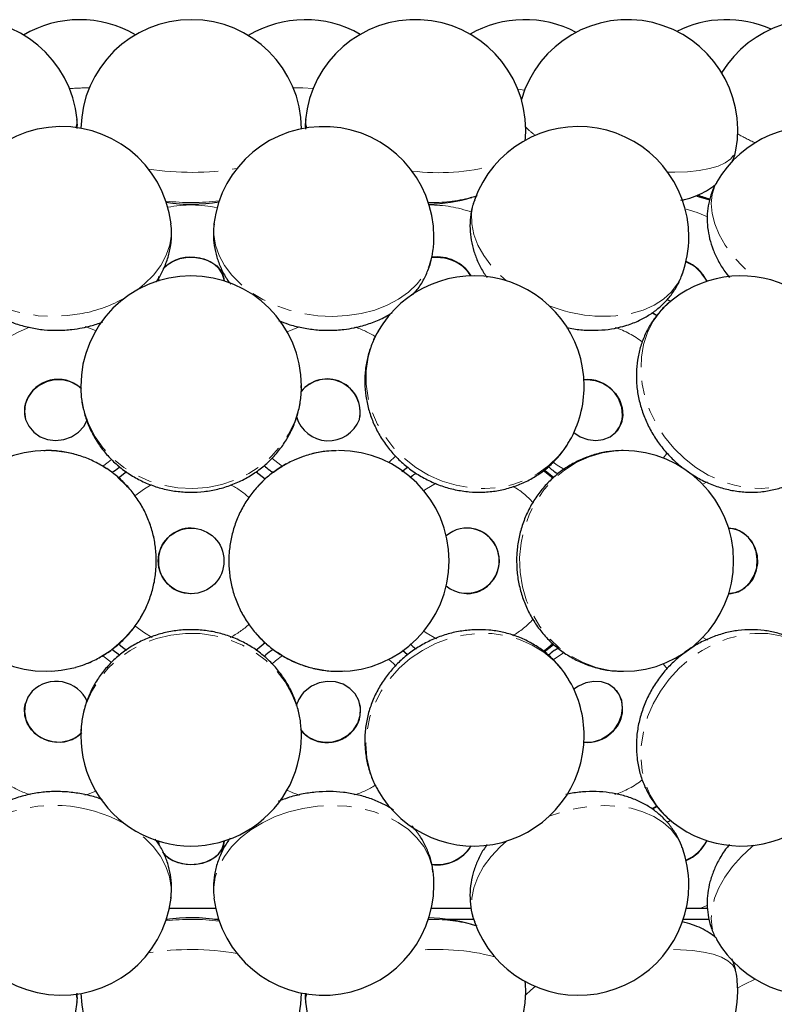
# Model space of a CAD drawing. Header units: millimetres. Extents: x 0 to 841, y 0 to 1189.
# Tile 10 of 19: x 211 to 279, y 1036 to 1125. Entities that reach past the tile are written whole.
import ezdxf

# ---------------------------------------------------------------- set-up
doc = ezdxf.new("R2010")
doc.units = ezdxf.units.MM
doc.linetypes.add('SLD-Combinazione-di-due-tratteggi', pattern=[12.7, 6.35, -1.27, 1.27, -1.27, 1.27, -1.27])
doc.linetypes.add('SLD-Solido', pattern=[0])

msp = doc.modelspace()

# ---------------------------------------------------------------- linework, layer by layer
at = {"color": 8, "linetype": 'SLD-Combinazione-di-due-tratteggi', "lineweight": 18}
for p, q in [((255.753, 1119.177), (256.356, 1119.11)), ((258.049, 1084.635), (258.903, 1083.943)), ((268.93, 1067.129), (269.275, 1066.684))]:
    msp.add_line(p, q, dxfattribs=at)
at = {"color": 7, "linetype": 'SLD-Solido', "lineweight": 25}
for p, q in [((271.958, 1109.491), (273.14, 1109.168)), ((223.174, 1101.832), (223.225, 1102.228)), ((223.174, 1101.832), (223.174, 1101.825)), ((229.124, 1101.82), (229.124, 1101.836)), ((246.427, 1100.821), (246.476, 1100.769)), ((267.898, 1098.912), (268.343, 1098.677)), ((211.129, 1089.32), (211.134, 1089.303)), ((241.399, 1089.296), (241.404, 1089.312)), ((264.691, 1088.197), (264.705, 1088.214)), ((265.302, 1086.448), (265.163, 1086.447)), ((245.247, 1084.545), (245.759, 1084.95)), ((258.993, 1084.019), (258.115, 1084.696)), ((219.562, 1083.979), (220.273, 1084.546)), ((232.024, 1084.534), (232.838, 1083.874)), ((226.143, 1079.423), (226.143, 1079.423)), ((251.148, 1079.423), (251.138, 1079.423)), ((275.497, 1079.315), (274.849, 1079.422)), ((226.143, 1073.473), (226.143, 1073.473)), ((251.138, 1073.473), (251.148, 1073.473)), ((258.125, 1068.207), (258.989, 1068.873)), ((219.654, 1067.921), (218.962, 1068.436)), ((245.762, 1067.943), (245.285, 1068.324)), ((264.705, 1064.682), (264.691, 1064.699)), ((211.134, 1063.593), (211.129, 1063.576)), ((241.404, 1063.583), (241.399, 1063.6)), ((268.341, 1054.226), (267.894, 1053.98)), ((246.476, 1052.127), (246.432, 1052.08)), ((223.174, 1051.071), (223.174, 1051.064)), ((223.199, 1050.786), (223.174, 1051.064)), ((229.124, 1051.06), (229.124, 1051.076)), ((226.207, 1044.973), (224.165, 1044.973)), ((228.367, 1044.973), (226.207, 1044.973)), ((251.539, 1044.973), (247.91, 1044.973)), ((272.948, 1044.973), (271.011, 1044.973)), ((224.013, 1043.973), (223.892, 1043.973)), ((228.639, 1043.973), (228.294, 1043.973)), ((251.775, 1043.973), (249.425, 1043.973)), ((273.092, 1043.973), (270.739, 1043.973)), ((252.051, 1043.353), (251.548, 1043.506))]:
    msp.add_line(p, q, dxfattribs=at)
at = {"color": 8, "linetype": 'SLD-Combinazione-di-due-tratteggi', "lineweight": 18, "flags": 128}
for points in [[(235.394, 1119.309), (236.255, 1119.295), (237.197, 1119.247)], [(215.693, 1115.712), (215.809, 1116.19), (215.807, 1116.435)], [(236.506, 1116.43), (236.522, 1116.047), (236.631, 1115.683)], [(269.341, 1111.66), (269.984, 1111.656), (271.127, 1111.699), (272.172, 1111.811), (273.101, 1111.987), (273.897, 1112.227), (274.547, 1112.524), (275.039, 1112.874), (275.363, 1113.27), (275.507, 1113.656)], [(273.763, 1110.746), (273.605, 1110.433), (273.356, 1109.658), (273.269, 1108.815), (273.346, 1107.918), (273.586, 1106.982), (273.984, 1106.026), (274.533, 1105.066), (275.223, 1104.119), (276.043, 1103.201), (276.977, 1102.33), (277.118, 1102.211)], [(251.815, 1109.14), (251.713, 1108.815), (251.561, 1107.918), (251.581, 1106.982), (251.774, 1106.026), (252.136, 1105.066), (252.66, 1104.119), (253.337, 1103.201), (254.155, 1102.33), (254.722, 1101.824)], [(270.906, 1108.36), (271.999, 1108.017), (272.926, 1107.63)], [(221.272, 1101.009), (221.924, 1101.539), (222.727, 1102.35), (223.381, 1103.222), (223.874, 1104.141), (224.199, 1105.089), (224.348, 1106.049), (224.322, 1106.985)], [(228.21, 1106.997), (228.209, 1106.982), (228.186, 1106.026), (228.34, 1105.066), (228.67, 1104.119), (229.168, 1103.201), (229.827, 1102.33), (230.634, 1101.521), (231.574, 1100.788), (232.632, 1100.145), (233.788, 1099.602), (235.022, 1099.17), (236.311, 1098.856), (237.633, 1098.666), (238.964, 1098.604), (240.281, 1098.67), (241.559, 1098.862)], [(204.464, 1104.609), (204.547, 1104.119), (204.84, 1103.201), (205.303, 1102.33), (205.929, 1101.521), (206.705, 1100.788), (207.619, 1100.145), (208.654, 1099.602), (209.791, 1099.17), (211.01, 1098.856), (212.289, 1098.666), (213.606, 1098.604), (214.938, 1098.67), (216.259, 1098.862)], [(241.559, 1098.862), (242.775, 1099.179), (243.91, 1099.614), (244.941, 1100.159), (245.851, 1100.805), (246.623, 1101.539), (247.244, 1102.35), (247.702, 1103.222), (247.99, 1104.141), (248.066, 1104.598)], [(266.03, 1098.862), (267.111, 1099.179), (268.086, 1099.614), (268.939, 1100.159), (269.655, 1100.805), (270.221, 1101.539), (270.626, 1102.35), (270.664, 1102.454)], [(269.292, 1099.703), (268.667, 1099.061), (268.013, 1098.159), (267.501, 1097.151), (267.141, 1096.056), (266.938, 1094.894), (266.897, 1093.685), (267.018, 1092.451), (267.299, 1091.214), (267.735, 1089.996), (268.319, 1088.818), (269.039, 1087.702), (269.883, 1086.668), (270.837, 1085.734), (271.882, 1084.916), (273, 1084.23), (274.172, 1083.688), (275.376, 1083.298), (276.591, 1083.069), (277.795, 1083.004), (278.967, 1083.105), (280.086, 1083.369), (281.132, 1083.792), (282.085, 1084.366), (282.682, 1084.847)], [(268.376, 1098.718), (267.976, 1098.927), (267.961, 1098.935)], [(209.507, 1096.646), (210.459, 1097.188), (211.503, 1097.612)], [(216.531, 1097.673), (217.323, 1097.378), (217.496, 1097.3)], [(234.843, 1097.204), (235.874, 1097.631), (235.969, 1097.662)], [(243.063, 1097.223), (243.023, 1097.151), (242.516, 1096.056), (242.174, 1094.894), (242.004, 1093.685), (242.007, 1092.451), (242.184, 1091.214), (242.532, 1089.996), (243.044, 1088.818), (243.712, 1087.702), (244.524, 1086.668), (245.464, 1085.734), (246.517, 1084.916), (247.663, 1084.23), (248.882, 1083.688), (250.152, 1083.298), (251.451, 1083.069), (252.755, 1083.004), (254.042, 1083.105), (255.287, 1083.369), (256.47, 1083.792), (257.568, 1084.366), (258.563, 1085.082), (259.436, 1085.926), (260.172, 1086.883), (260.443, 1087.327)], [(216.142, 1092.261), (216.207, 1091.214), (216.448, 1089.996), (216.862, 1088.818), (217.442, 1087.702), (218.176, 1086.668), (219.053, 1085.734), (220.056, 1084.916), (221.168, 1084.23), (222.369, 1083.688), (223.637, 1083.298), (224.95, 1083.069), (226.284, 1083.004), (227.615, 1083.105), (228.921, 1083.369), (230.176, 1083.792), (231.36, 1084.366), (232.45, 1085.082), (233.428, 1085.926), (234.276, 1086.883), (234.979, 1087.937), (235.524, 1089.068), (235.901, 1090.256), (236.105, 1091.48), (236.142, 1092.289)], [(218.932, 1085.643), (218.632, 1085.395), (218.099, 1085.009)], [(234.45, 1085.004), (234.274, 1085.123), (233.464, 1085.771)], [(244.663, 1085.941), (244.089, 1085.395), (244.051, 1085.363)], [(265.163, 1086.447), (264.654, 1086.424), (263.411, 1086.243), (262.201, 1085.887), (261.046, 1085.363), (259.968, 1084.68), (258.985, 1083.85), (258.114, 1082.887), (257.372, 1081.81), (256.771, 1080.637), (256.323, 1079.39), (256.035, 1078.09), (255.912, 1076.76), (255.956, 1075.425), (256.168, 1074.108), (256.542, 1072.833), (257.073, 1071.623), (257.751, 1070.499), (258.563, 1069.48), (259.496, 1068.586), (260.532, 1067.833), (261.653, 1067.233), (262.84, 1066.797), (264.07, 1066.534), (265.302, 1066.448)], [(269.288, 1086.23), (269.256, 1086.184), (268.93, 1085.767)], [(259.964, 1084.719), (259.323, 1085.123), (258.947, 1085.399)], [(221.054, 1082.333), (221.922, 1082.984), (222.533, 1083.34)], [(247.227, 1082.822), (247.462, 1082.984), (248.337, 1083.483)], [(272.496, 1083.394), (272.791, 1083.551), (272.895, 1083.602)], [(222.599, 1069.522), (221.905, 1069.924), (221.05, 1070.566)], [(236.142, 1060.606), (236.14, 1060.78), (236.028, 1062.014), (235.739, 1063.224), (235.279, 1064.387), (234.656, 1065.482), (233.881, 1066.491), (232.968, 1067.395), (231.933, 1068.179), (230.794, 1068.827), (229.573, 1069.329), (228.29, 1069.676), (226.969, 1069.861), (225.634, 1069.881), (224.307, 1069.736), (223.013, 1069.428), (221.775, 1068.963), (220.615, 1068.349), (219.554, 1067.597), (218.61, 1066.721), (217.8, 1065.736), (217.14, 1064.66), (216.64, 1063.511), (216.309, 1062.311), (216.154, 1061.081), (216.142, 1060.635)], [(260.443, 1065.569), (259.832, 1066.491), (259.027, 1067.395), (258.093, 1068.179), (257.045, 1068.827), (255.904, 1069.329), (254.688, 1069.676), (253.419, 1069.861), (252.122, 1069.881), (250.817, 1069.736), (249.529, 1069.428), (248.281, 1068.963), (247.095, 1068.349), (245.992, 1067.597), (244.991, 1066.721), (244.112, 1065.736), (243.369, 1064.66), (242.775, 1063.511), (242.342, 1062.311), (242.076, 1061.081), (241.983, 1059.842), (242.065, 1058.618), (242.32, 1057.429), (242.742, 1056.297), (243.063, 1055.673)], [(248.37, 1069.396), (247.444, 1069.924), (247.227, 1070.074)], [(282.682, 1068.049), (282.534, 1068.179), (281.634, 1068.827), (280.633, 1069.329), (279.55, 1069.676), (278.402, 1069.861), (277.212, 1069.881), (276, 1069.736), (274.788, 1069.428), (273.597, 1068.963), (272.448, 1068.349), (271.363, 1067.597), (270.36, 1066.721), (269.458, 1065.736), (268.672, 1064.66), (268.017, 1063.511), (267.504, 1062.311), (267.143, 1061.081), (266.939, 1059.842), (266.897, 1058.618), (267.017, 1057.429), (267.297, 1056.297), (267.732, 1055.243), (268.314, 1054.284)], [(258.909, 1068.958), (258.476, 1068.586), (258.034, 1068.25)], [(272.931, 1069.276), (272.774, 1069.353), (272.496, 1069.502)], [(218.095, 1067.889), (218.123, 1067.871), (218.921, 1067.262)], [(233.475, 1067.134), (233.774, 1067.393), (234.429, 1067.878)], [(258.946, 1067.497), (259.789, 1068.074), (259.958, 1068.173)], [(244.051, 1067.533), (244.475, 1067.147), (244.672, 1066.945)], [(213.023, 1066.448), (213.045, 1066.448), (213.509, 1066.46)], [(217.496, 1055.596), (216.822, 1055.32), (216.518, 1055.219)], [(236.005, 1055.222), (235.367, 1055.452), (234.843, 1055.691)], [(248.066, 1048.298), (247.984, 1048.779), (247.692, 1049.696), (247.23, 1050.567), (246.605, 1051.376), (245.829, 1052.109), (244.916, 1052.752), (243.882, 1053.294), (242.745, 1053.726), (241.527, 1054.04), (240.247, 1054.23), (238.93, 1054.292), (237.599, 1054.226), (236.278, 1054.033), (234.99, 1053.716), (233.758, 1053.281)], [(270.664, 1050.442), (270.618, 1050.567), (270.208, 1051.376), (269.639, 1052.109), (268.919, 1052.752), (268.063, 1053.294), (267.084, 1053.726), (266.002, 1054.04), (264.834, 1054.23), (263.602, 1054.292), (262.328, 1054.226), (261.035, 1054.033), (259.746, 1053.716), (258.59, 1053.323)], [(267.954, 1053.956), (268.245, 1054.112), (268.379, 1054.18)], [(268.314, 1054.284), (269.033, 1053.438), (269.292, 1053.193)], [(233.758, 1053.281), (232.604, 1052.736), (231.549, 1052.09), (230.611, 1051.355), (229.808, 1050.544), (229.153, 1049.672), (228.659, 1048.753), (228.334, 1047.806), (228.184, 1046.845), (228.21, 1045.899)], [(224.322, 1045.911), (224.323, 1045.915), (224.347, 1046.871), (224.193, 1047.832), (223.864, 1048.779), (223.366, 1049.696), (222.708, 1050.567), (221.902, 1051.376), (221.272, 1051.887)], [(254.722, 1051.072), (254.133, 1050.544), (253.318, 1049.672), (252.644, 1048.753), (252.124, 1047.806), (251.767, 1046.845), (251.579, 1045.889), (251.563, 1044.955), (251.719, 1044.059), (251.815, 1043.755)], [(277.118, 1050.685), (276.952, 1050.544), (276.02, 1049.672), (275.204, 1048.753), (274.517, 1047.806), (273.972, 1046.845), (273.578, 1045.889), (273.342, 1044.955), (273.269, 1044.059), (273.36, 1043.217), (273.613, 1042.444), (273.763, 1042.15)], [(272.931, 1045.268), (272.818, 1045.216), (272.245, 1044.973)], [(275.507, 1039.24), (275.448, 1039.447), (275.195, 1039.861), (274.773, 1040.232), (274.188, 1040.552), (273.451, 1040.816), (272.575, 1041.019), (271.577, 1041.158), (270.472, 1041.23), (269.341, 1041.236)], [(277.238, 1038.566), (276.247, 1038.08), (275.668, 1037.762)], [(257.328, 1037.896), (256.915, 1037.572), (256.457, 1037.134)]]:
    msp.add_lwpolyline(points, dxfattribs=at)
at = {"color": 7, "linetype": 'SLD-Solido', "lineweight": 25, "flags": 128}
for points in [[(251.469, 1109.354), (251.579, 1109.386), (251.589, 1109.389)], [(223.605, 1102.942), (223.892, 1103.227), (224.444, 1103.587), (225.104, 1103.837), (225.83, 1103.961), (226.575, 1103.952), (227.294, 1103.809), (227.941, 1103.543), (228.476, 1103.169), (228.864, 1102.711), (229.081, 1102.198), (229.124, 1101.836)], [(229.124, 1101.805), (229.121, 1101.9), (228.995, 1102.428), (228.69, 1102.918), (228.225, 1103.337), (227.629, 1103.66), (226.941, 1103.866)], [(249.093, 1103.866), (248.357, 1103.943), (247.941, 1103.926)], [(223.222, 1102.185), (223.184, 1101.975), (223.174, 1101.801)], [(269.283, 1100.12), (269.336, 1100.094), (269.606, 1099.975)], [(216.197, 1092.05), (215.838, 1092.351), (215.205, 1092.685), (214.496, 1092.857), (213.755, 1092.858), (213.029, 1092.687), (212.364, 1092.354), (211.802, 1091.882), (211.377, 1091.298), (211.117, 1090.641), (211.037, 1089.951), (211.144, 1089.271), (211.429, 1088.645), (211.876, 1088.112), (212.456, 1087.705), (213.132, 1087.45), (213.863, 1087.363), (214.602, 1087.449), (215.303, 1087.702), (215.921, 1088.108), (216.419, 1088.641), (216.764, 1089.266), (216.764, 1089.266)], [(261.735, 1092.878), (262.057, 1092.896), (262.764, 1092.809), (263.451, 1092.554), (264.073, 1092.147), (264.593, 1091.613), (264.977, 1090.987), (265.202, 1090.308), (265.253, 1089.618), (265.127, 1088.961), (264.831, 1088.377), (264.705, 1088.214)], [(260.829, 1088.076), (261.407, 1087.705), (262.094, 1087.45), (262.801, 1087.363), (263.484, 1087.449), (264.1, 1087.702), (264.612, 1088.108), (264.985, 1088.641), (265.197, 1089.266)], [(274.809, 1079.423), (275.19, 1079.392), (275.833, 1079.194), (276.411, 1078.822), (276.888, 1078.302), (277.235, 1077.665), (277.43, 1076.952), (277.459, 1076.207), (277.323, 1075.477), (277.028, 1074.808), (276.594, 1074.242), (276.047, 1073.815), (275.423, 1073.553), (274.809, 1073.473)], [(274.849, 1073.474), (275.074, 1073.49), (275.723, 1073.662), (276.312, 1074.01), (276.807, 1074.51), (277.174, 1075.132), (277.392, 1075.837), (277.445, 1076.581), (277.333, 1077.316), (277.06, 1077.996), (276.644, 1078.579), (276.112, 1079.028), (275.497, 1079.315)], [(226.143, 1073.473), (226.089, 1073.473), (225.351, 1073.58)], [(220.278, 1068.346), (219.926, 1068.613), (219.574, 1068.906)], [(232.854, 1069.036), (232.32, 1068.586), (232, 1068.345)], [(213.509, 1066.46), (214.369, 1066.54), (215.669, 1066.809)], [(236.056, 1061.179), (236.301, 1060.883), (236.851, 1060.444), (237.508, 1060.15), (238.23, 1060.022), (238.971, 1060.066), (239.685, 1060.281), (240.327, 1060.652), (240.857, 1061.157), (241.242, 1061.763), (241.456, 1062.433), (241.488, 1063.125), (241.334, 1063.794), (241.005, 1064.399), (240.521, 1064.903), (239.912, 1065.272), (239.218, 1065.485), (238.48, 1065.527), (237.747, 1065.397), (237.063, 1065.101), (236.473, 1064.66), (236.473, 1064.66)], [(261.736, 1060.033), (261.869, 1060.022), (262.575, 1060.066), (263.27, 1060.281), (263.913, 1060.652), (264.462, 1061.157), (264.882, 1061.763), (265.148, 1062.433), (265.243, 1063.125), (265.16, 1063.794), (264.905, 1064.399), (264.495, 1064.903), (263.954, 1065.272), (263.316, 1065.485), (262.623, 1065.527), (261.917, 1065.397), (261.243, 1065.101), (260.829, 1064.82)], [(211.749, 1064.66), (211.341, 1064.1), (211.099, 1063.457), (211.04, 1062.771), (211.166, 1062.085), (211.469, 1061.442), (211.932, 1060.883), (212.524, 1060.444), (213.208, 1060.15), (213.942, 1060.022), (214.679, 1060.066), (215.373, 1060.281), (215.981, 1060.652), (216.19, 1060.839)], [(216.235, 1060.873), (215.686, 1060.431), (215.03, 1060.136), (214.308, 1060.005), (213.567, 1060.048), (212.852, 1060.26), (212.209, 1060.63), (211.678, 1061.133), (211.292, 1061.739), (211.075, 1062.408), (211.042, 1063.1), (211.129, 1063.576)], [(269.606, 1052.921), (269.475, 1052.866), (269.277, 1052.773)], [(223.174, 1051.095), (223.176, 1051.031), (223.241, 1050.643)], [(229.124, 1051.06), (229.051, 1050.59), (228.797, 1050.086), (228.377, 1049.643), (227.816, 1049.289), (227.151, 1049.047), (226.423, 1048.931), (225.678, 1048.949), (224.962, 1049.1), (224.321, 1049.374), (223.795, 1049.755), (223.691, 1049.857)], [(224.63, 1049.254), (225.313, 1049.039), (226.05, 1048.954), (226.792, 1049.003), (227.495, 1049.184), (228.112, 1049.484), (228.607, 1049.886), (228.946, 1050.363), (229.111, 1050.886), (229.124, 1051.091)]]:
    msp.add_lwpolyline(points, dxfattribs=at)
at = {"color": 7, "linetype": 'SLD-Solido', "lineweight": 25}
msp.add_circle((226.143, 1076.448), 2.975, dxfattribs=at)
for centre, radius, start, end in [((205.853, 1115.482), 10, 5.46989, 184.61947), ((216.036, 1115.482), 10, 59.60519, 120.60956), ((226.155, 1115.482), 10, 0.66878, 179.09071), ((236.479, 1115.482), 10, 60.05863, 121.07538), ((246.461, 1115.482), 10, 0, 174.55674), ((256.367, 1115.482), 10, 62.26622, 119.69079), ((265.675, 1115.482), 10, 349.48093, 163.88014), ((274.63, 1115.482), 10, 66.01318, 116.60069), ((282.76, 1115.482), 10, 345.10068, 148.68209), ((214.393, 1105.797), 10, 6.82127, 186.82127), ((238.138, 1105.797), 10, 0, 173.11114), ((261.24, 1105.797), 10, 0, 160.46846), ((246.461, 1115.482), 10, 354.55674, 0), ((282.453, 1105.797), 10, 0, 150.33691), ((226.153, 1124.129), 15.356, 261.50962, 279.38646), ((247.285, 1124.129), 15.356, 271.48748, 286.2794), ((275.116, 1117.701), 8.671, 249.19967, 256.95772), ((238.138, 1105.797), 10, 353.11114, 0), ((261.24, 1105.797), 10, 340.46846, 0), ((226.097, 1100.506), 3.464, 75.90472, 135.87149), ((248.426, 1100.332), 3.656, 32.05213, 97.78112), ((248.597, 1100.498), 3.404, 31.40142, 81.62419), ((269.589, 1100.176), 3.648, 26.0172, 67.53338), ((269.584, 1100.19), 3.671, 25.73176, 67.46626), ((226.142, 1092.275), 10, 0.0825, 180.0825), ((251.753, 1092.275), 10, 0, 150.34311), ((275.987, 1092.275), 10, 0, 132.02779), ((214.084, 1089.795), 3.104, 49.64632, 157.295), ((238.461, 1089.927), 3.006, 348.19507, 141.91487), ((238.452, 1089.905), 3.007, 347.73635, 140.70726), ((262.03, 1089.682), 3.194, 352.5106, 95.29118), ((251.753, 1092.275), 10, 330.34311, 0), ((213.62, 1090.024), 2.588, 158.00501, 195.7817), ((238.58, 1090.347), 3.011, 195.86549, 338.96173), ((213.023, 1076.448), 10, 90, 270), ((239.522, 1076.448), 10, 0, 90), ((265.302, 1076.448), 10, 0, 90), ((226.143, 1076.448), 2.975, 90.00001, 254.55567), ((251.138, 1076.584), 2.839, 74.24079, 131.38412), ((251.087, 1076.448), 2.976, 271.17881, 88.82119), ((251.125, 1076.471), 2.951, 230.84772, 74.58342), ((239.522, 1076.448), 10, 270, 0), ((265.302, 1076.448), 10, 270, 0), ((213.909, 1062.448), 3.091, 23.87544, 134.31317), ((251.753, 1060.621), 10, 0, 29.65689), ((238.416, 1062.586), 2.842, 133.13044, 165.02212), ((262.459, 1063.035), 2.785, 309.08532, 36.26347), ((238.792, 1062.874), 2.706, 312.30598, 15.19068), ((226.142, 1060.621), 10, 179.9175, 359.9175), ((238.465, 1063.027), 3.042, 217.59767, 314.9316), ((251.753, 1060.621), 10, 209.65689, 0), ((262.037, 1063.169), 3.165, 264.53216, 313.50229), ((275.987, 1060.621), 10, 227.97221, 0), ((269.614, 1052.693), 3.614, 292.26271, 334.18671), ((269.59, 1052.699), 3.663, 292.48325, 334.31873), ((225.58, 1051.665), 2.592, 218.26332, 248.50267), ((248.415, 1052.589), 3.679, 262.47291, 327.71585), ((248.435, 1052.567), 3.631, 262.1064, 327.64047), ((261.24, 1047.099), 10, 0, 19.53154), ((214.393, 1047.099), 10, 173.17873, 353.17873), ((238.138, 1047.099), 10, 0, 6.88886), ((238.138, 1047.099), 10, 186.88886, 0), ((261.24, 1047.099), 10, 199.53154, 0), ((282.453, 1047.099), 10, 209.66309, 0), ((226.153, 1028.767), 15.356, 80.61354, 98.49038), ((247.285, 1028.767), 15.356, 73.7206, 88.51252), ((265.675, 1037.414), 10, 0, 10.51907), ((246.461, 1037.414), 10, 0, 5.44326), ((205.853, 1037.414), 10, 175.38053, 354.53011), ((246.461, 1037.414), 10, 185.44326, 0), ((265.675, 1037.414), 10, 196.11986, 0), ((282.76, 1037.414), 10, 211.31791, 0), ((226.155, 1037.414), 10, 180.90929, 359.33122)]:
    msp.add_arc(centre, radius, start, end, dxfattribs=at)
at = {"color": 8, "linetype": 'SLD-Combinazione-di-due-tratteggi', "lineweight": 18}
for centre, radius, start, end in [((217.108, 1093.079), 26.23, 90.41895, 94.34216), ((260.757, 1119.803), 5.901, 223.22459, 234.47169), ((285.011, 1131.45), 18.802, 240.20474, 245.58016), ((226.147, 1136.578), 24.927, 261.05939, 279.57599), ((248.558, 1130.893), 19.274, 262.84893, 285.30578), ((226.151, 1128.637), 19.718, 263.29394, 277.40948), ((247.947, 1123.322), 14.405, 268.7687, 284.15116), ((226.151, 1098.041), 10.658, 77.30468, 101.50567), ((247.826, 1097.793), 10.905, 69.99542, 90.61845), ((213.876, 1111.46), 12.821, 280.71314, 299.24746), ((263.497, 1111.653), 13.039, 247.89353, 281.20255), ((238.411, 1089.651), 8.381, 58.01745, 72.36811), ((261.741, 1089.357), 8.718, 52.50426, 70.99193), ((212.964, 1076.442), 10.006, 285.68314, 89.65903), ((239.576, 1076.448), 10, 90.3127, 269.6873), ((226.142, 1076.448), 7.78, 47.59817, 62.53572), ((251.461, 1076.635), 7.62, 41.96824, 59.79172), ((226.142, 1076.448), 7.78, 297.04715, 312.50735), ((251.462, 1076.26), 7.619, 300.10308, 318.02127), ((214.121, 1063.24), 8.376, 236.57798, 252.20868), ((261.743, 1063.535), 8.713, 288.80042, 307.48772), ((238.404, 1063.26), 8.397, 287.36907, 301.91377), ((213.707, 1041.144), 13.158, 60.73313, 112.71852), ((226.151, 1024.244), 19.733, 82.59587, 96.70072), ((247.953, 1029.697), 14.282, 75.3562, 91.26429), ((226.147, 1016.323), 24.921, 80.42189, 98.94273), ((248.44, 1020.346), 20.906, 75.58081, 96.26447), ((214.294, 1036.592), 1.518, 355.04946, 22.93192), ((238.038, 1036.594), 1.537, 156.24457, 184.7895)]:
    msp.add_arc(centre, radius, start, end, dxfattribs=at)
at = {"color": 7, "linetype": 'SLD-Solido', "lineweight": 25}
for points, knots in [([(215.809, 1115.612), (215.817, 1115.676), (215.852, 1115.948), (215.816, 1116.222), (215.789, 1116.433)], [0, 0, 0, 0, 0.23333, 1, 1, 1, 1]), ([(236.526, 1116.431), (236.502, 1116.254), (236.463, 1115.968), (236.498, 1115.684), (236.512, 1115.576)], [0, 0, 0, 0, 0.6206295, 1, 1, 1, 1]), ([(275.207, 1112.686), (275.261, 1112.807), (275.399, 1113.116), (275.454, 1113.452), (275.488, 1113.657)], [0, 0, 0, 0, 0.391705, 1, 1, 1, 1]), ([(270.53, 1109.135), (270.632, 1109.153), (271.077, 1109.228), (271.785, 1109.463), (272.638, 1109.846), (273.269, 1110.221), (273.589, 1110.507), (273.688, 1110.595)], [0, 0, 0, 0, 0.088664, 0.385085, 0.647404, 0.891659, 1, 1, 1, 1]), ([(273.776, 1110.737), (273.728, 1110.662), (273.499, 1110.304), (273.228, 1109.59), (272.976, 1108.625), (272.881, 1107.633), (272.925, 1106.632), (273.108, 1105.628), (273.428, 1104.625), (273.892, 1103.634), (274.391, 1102.796), (274.779, 1102.317), (274.922, 1102.139)], [0, 0, 0, 0, 0.0288991, 0.1385483, 0.2467544, 0.3546181, 0.4633465, 0.5741576, 0.688178, 0.8061996, 0.9283191, 1, 1, 1, 1]), ([(251.835, 1109.136), (251.77, 1108.964), (251.582, 1108.465), (251.436, 1107.591), (251.387, 1106.549), (251.494, 1105.509), (251.743, 1104.482), (252.139, 1103.482), (252.553, 1102.685), (252.876, 1102.249), (252.978, 1102.112)], [0, 0, 0, 0, 0.074829, 0.216628, 0.357327, 0.498114, 0.640162, 0.784554, 0.932143, 1, 1, 1, 1]), ([(251.427, 1109.361), (251.619, 1109.403), (251.836, 1109.45), (252.035, 1109.533), (252.059, 1109.543)], [0, 0, 0, 0, 0.881086, 1, 1, 1, 1]), ([(228.221, 1107.002), (228.191, 1106.695), (228.126, 1106.033), (228.218, 1105.013), (228.448, 1103.97), (228.832, 1102.968), (229.259, 1102.142), (229.604, 1101.684), (229.73, 1101.516)], [0, 0, 0, 0, 0.1590927, 0.342388, 0.524948, 0.7080713, 0.892992, 1, 1, 1, 1]), ([(222.931, 1101.692), (222.995, 1101.775), (223.277, 1102.141), (223.667, 1102.898), (224.081, 1103.942), (224.321, 1105.052), (224.407, 1106.07), (224.337, 1106.705), (224.308, 1106.973)], [0, 0, 0, 0, 0.055169, 0.246014, 0.453571, 0.656619, 0.855137, 1, 1, 1, 1]), ([(246.215, 1100.544), (246.356, 1100.703), (246.753, 1101.15), (247.264, 1101.982), (247.717, 1103.013), (247.977, 1103.89), (248.028, 1104.421), (248.044, 1104.586)], [0, 0, 0, 0, 0.1404562, 0.3955059, 0.645055, 0.8892719, 1, 1, 1, 1]), ([(264.87, 1097.595), (265.126, 1097.659), (265.781, 1097.825), (266.74, 1098.207), (267.715, 1098.747), (268.556, 1099.372), (269.316, 1100.114), (269.961, 1100.973), (270.416, 1101.771), (270.587, 1102.285), (270.644, 1102.457)], [0, 0, 0, 0, 0.098529, 0.252724, 0.38845, 0.521213, 0.651507, 0.792892, 0.930982, 1, 1, 1, 1]), ([(207.566, 1099.378), (207.798, 1099.206), (208.336, 1098.806), (209.289, 1098.31), (210.395, 1097.872), (211.576, 1097.559), (212.809, 1097.373), (214.072, 1097.319), (215.237, 1097.392), (216.226, 1097.547), (217.157, 1097.754), (217.755, 1097.961), (218.11, 1098.084)], [0, 0, 0, 0, 0.080945, 0.188105, 0.297268, 0.408069, 0.520024, 0.632712, 0.745881, 0.830307, 0.899236, 1, 1, 1, 1]), ([(234.07, 1098.227), (234.358, 1098.113), (235.036, 1097.843), (236.166, 1097.564), (237.429, 1097.373), (238.712, 1097.319), (239.882, 1097.394), (240.871, 1097.553), (241.844, 1097.786), (242.885, 1098.153), (243.781, 1098.563), (244.238, 1098.879), (244.354, 1098.958)], [0, 0, 0, 0, 0.086508, 0.203451, 0.320885, 0.43887, 0.557514, 0.64563, 0.71899, 0.838863, 0.95932, 1, 1, 1, 1]), ([(269.338, 1099.731), (269.295, 1099.697), (268.953, 1099.426), (268.413, 1098.805), (267.743, 1097.882), (267.215, 1096.865), (266.821, 1095.785), (266.57, 1094.651), (266.464, 1093.482), (266.505, 1092.291), (266.694, 1091.095), (267.029, 1089.913), (267.507, 1088.763), (268.123, 1087.664), (268.864, 1086.631), (269.729, 1085.694), (270.462, 1085.023), (270.929, 1084.712), (271.042, 1084.637)], [0, 0, 0, 0, 0.009706, 0.07693, 0.143869, 0.210732, 0.277753, 0.34514, 0.41306, 0.481616, 0.550845, 0.620719, 0.691167, 0.762095, 0.833416, 0.905063, 0.976981, 1, 1, 1, 1]), ([(243.108, 1097.284), (243.08, 1097.24), (242.833, 1096.865), (242.498, 1096.082), (242.124, 1094.953), (241.914, 1093.776), (241.855, 1092.581), (241.951, 1091.381), (242.199, 1090.196), (242.597, 1089.042), (243.138, 1087.936), (243.817, 1086.896), (244.622, 1085.938), (245.543, 1085.077), (246.565, 1084.329), (247.673, 1083.706), (248.85, 1083.219), (250.077, 1082.878), (251.334, 1082.689), (252.599, 1082.656), (253.852, 1082.781), (255.071, 1083.062), (256.235, 1083.494), (257.323, 1084.07), (258.32, 1084.777), (259.202, 1085.606), (259.903, 1086.436), (260.246, 1087.022), (260.387, 1087.263)], [0, 0, 0, 0, 0.00516, 0.044648, 0.084049, 0.123422, 0.162833, 0.202343, 0.242003, 0.281848, 0.321897, 0.362155, 0.40261, 0.443246, 0.484038, 0.52496, 0.565981, 0.60706, 0.648156, 0.689227, 0.730222, 0.771087, 0.811776, 0.85225, 0.892487, 0.932485, 0.972265, 1, 1, 1, 1]), ([(260.168, 1097.603), (260.382, 1097.556), (261.016, 1097.417), (262.089, 1097.331), (263.328, 1097.345), (264.254, 1097.463), (264.75, 1097.569), (264.87, 1097.595)], [0, 0, 0, 0, 0.135906, 0.402686, 0.671896, 0.9203, 1, 1, 1, 1]), ([(216.161, 1092.196), (216.157, 1092.042), (216.145, 1091.485), (216.287, 1090.532), (216.584, 1089.361), (217.039, 1088.238), (217.634, 1087.179), (218.363, 1086.2), (219.212, 1085.316), (220.172, 1084.54), (221.226, 1083.885), (222.359, 1083.36), (223.555, 1082.975), (224.795, 1082.737), (226.059, 1082.65), (227.327, 1082.717), (228.578, 1082.938), (229.792, 1083.31), (230.949, 1083.827), (232.029, 1084.482), (233.013, 1085.263), (233.886, 1086.159), (234.632, 1087.153), (235.24, 1088.228), (235.702, 1089.367), (236.001, 1090.549), (236.144, 1091.545), (236.127, 1092.14), (236.122, 1092.33)], [0, 0, 0, 0, 0.015211, 0.054847, 0.094432, 0.134013, 0.173636, 0.213342, 0.253165, 0.293127, 0.333242, 0.37351, 0.413924, 0.454473, 0.495135, 0.53589, 0.576708, 0.617554, 0.658396, 0.699198, 0.739923, 0.780536, 0.821007, 0.861315, 0.901452, 0.941423, 0.981246, 1, 1, 1, 1]), ([(215.684, 1066.811), (215.967, 1066.898), (216.649, 1067.107), (217.681, 1067.58), (218.752, 1068.234), (219.733, 1069.02), (220.608, 1069.923), (221.363, 1070.929), (221.987, 1072.022), (222.469, 1073.185), (222.802, 1074.4), (222.981, 1075.648), (223.002, 1076.909), (222.866, 1078.162), (222.573, 1079.389), (222.13, 1080.569), (221.542, 1081.685), (220.82, 1082.717), (219.974, 1083.65), (219.018, 1084.469), (217.967, 1085.161), (216.838, 1085.714), (215.649, 1086.124), (214.419, 1086.369), (213.458, 1086.47), (212.916, 1086.436), (212.79, 1086.429)], [0, 0, 0, 0, 0.03075, 0.074135, 0.117536, 0.160945, 0.204366, 0.2478, 0.291249, 0.334714, 0.378193, 0.421687, 0.465192, 0.508706, 0.552224, 0.595742, 0.639257, 0.682765, 0.726262, 0.769747, 0.813218, 0.856673, 0.900113, 0.943539, 0.986953, 1, 1, 1, 1]), ([(239.289, 1086.429), (238.997, 1086.421), (238.287, 1086.402), (237.175, 1086.19), (235.976, 1085.822), (234.833, 1085.301), (233.764, 1084.641), (232.786, 1083.852), (231.915, 1082.946), (231.163, 1081.937), (230.543, 1080.842), (230.065, 1079.677), (229.736, 1078.461), (229.562, 1077.212), (229.545, 1075.952), (229.686, 1074.698), (229.983, 1073.473), (230.43, 1072.294), (231.022, 1071.181), (231.748, 1070.151), (232.598, 1069.221), (233.557, 1068.406), (234.61, 1067.717), (235.74, 1067.168), (236.931, 1066.763), (238.161, 1066.52), (239.196, 1066.423), (239.811, 1066.466), (240.009, 1066.48)], [0, 0, 0, 0, 0.027778, 0.067446, 0.10711, 0.146775, 0.186445, 0.226123, 0.265811, 0.305512, 0.345227, 0.384957, 0.424701, 0.464457, 0.504224, 0.543999, 0.583778, 0.623557, 0.663333, 0.703102, 0.742862, 0.78261, 0.822344, 0.862064, 0.90177, 0.941463, 0.981144, 1, 1, 1, 1]), ([(265.155, 1086.441), (264.783, 1086.425), (264.007, 1086.391), (262.846, 1086.145), (261.692, 1085.754), (260.597, 1085.214), (259.575, 1084.538), (258.644, 1083.736), (257.816, 1082.818), (257.105, 1081.8), (256.522, 1080.696), (256.076, 1079.523), (255.776, 1078.3), (255.626, 1077.044), (255.631, 1075.777), (255.79, 1074.518), (256.102, 1073.288), (256.563, 1072.108), (257.165, 1070.997), (257.899, 1069.973), (258.753, 1069.054), (259.712, 1068.255), (260.76, 1067.589), (261.88, 1067.066), (263.052, 1066.697), (264.208, 1066.48), (264.97, 1066.464), (265.325, 1066.457)], [0, 0, 0, 0, 0.0365739, 0.0763883, 0.1161829, 0.1559962, 0.1958639, 0.2358161, 0.275876, 0.316058, 0.3563682, 0.3968047, 0.4373592, 0.4780179, 0.5187629, 0.5595726, 0.600415, 0.6412629, 0.6820868, 0.7228564, 0.7635425, 0.8041194, 0.8445681, 0.884878, 0.9250495, 0.9650933, 1, 1, 1, 1]), ([(218.962, 1084.474), (219.179, 1084.607), (219.428, 1084.761), (219.642, 1084.955), (219.669, 1084.98)], [0, 0, 0, 0, 0.874409, 1, 1, 1, 1]), ([(232.756, 1085.093), (232.922, 1084.945), (233.182, 1084.713), (233.48, 1084.531), (233.588, 1084.466)], [0, 0, 0, 0, 0.6373793, 1, 1, 1, 1]), ([(258.504, 1084.986), (258.769, 1084.767), (259.052, 1084.533), (259.369, 1084.354), (259.388, 1084.343)], [0, 0, 0, 0, 0.938736, 1, 1, 1, 1]), ([(271.164, 1084.553), (271.36, 1084.413), (271.905, 1084.026), (272.882, 1083.534), (274.066, 1083.082), (275.291, 1082.789), (276.529, 1082.656), (277.758, 1082.687), (278.953, 1082.881), (280.096, 1083.23), (281.159, 1083.732), (282.03, 1084.278), (282.497, 1084.703), (282.677, 1084.867)], [0, 0, 0, 0, 0.056546, 0.156795, 0.257069, 0.357143, 0.456741, 0.555577, 0.653418, 0.750128, 0.845697, 0.940229, 1, 1, 1, 1]), ([(246.514, 1084.397), (246.366, 1084.296), (246.182, 1084.171), (246.025, 1084.013), (245.994, 1083.983)], [0, 0, 0, 0, 0.8086998, 1, 1, 1, 1]), ([(236.142, 1060.597), (236.128, 1061), (236.099, 1061.804), (235.858, 1062.991), (235.475, 1064.139), (234.944, 1065.23), (234.277, 1066.248), (233.483, 1067.178), (232.573, 1068.006), (231.561, 1068.72), (230.462, 1069.307), (229.293, 1069.758), (228.072, 1070.066), (226.817, 1070.224), (225.548, 1070.229), (224.286, 1070.08), (223.052, 1069.779), (221.866, 1069.329), (220.748, 1068.737), (219.717, 1068.014), (218.79, 1067.17), (217.983, 1066.22), (217.309, 1065.18), (216.779, 1064.069), (216.403, 1062.905), (216.177, 1061.74), (216.157, 1060.965), (216.148, 1060.595)], [0, 0, 0, 0, 0.0395465, 0.0790546, 0.1185373, 0.1580417, 0.1976118, 0.2372847, 0.277088, 0.3170386, 0.3571429, 0.3973978, 0.4377923, 0.4783099, 0.5189299, 0.559628, 0.6003681, 0.6411189, 0.6818458, 0.7225125, 0.7630826, 0.8035234, 0.8438098, 0.8839275, 0.9238753, 0.963666, 1, 1, 1, 1]), ([(260.447, 1065.522), (260.348, 1065.705), (260.061, 1066.236), (259.438, 1067.025), (258.604, 1067.876), (257.659, 1068.608), (256.624, 1069.215), (255.514, 1069.688), (254.345, 1070.019), (253.134, 1070.205), (251.899, 1070.24), (250.658, 1070.124), (249.432, 1069.858), (248.238, 1069.444), (247.098, 1068.888), (246.028, 1068.198), (245.049, 1067.384), (244.176, 1066.458), (243.424, 1065.435), (242.809, 1064.332), (242.339, 1063.167), (242.025, 1061.96), (241.87, 1060.733), (241.877, 1059.506), (242.042, 1058.299), (242.373, 1057.139), (242.725, 1056.254), (243.012, 1055.789), (243.089, 1055.664)], [0, 0, 0, 0, 0.020559, 0.0599151, 0.0992037, 0.1384921, 0.1778455, 0.2173206, 0.2569617, 0.2967973, 0.3368398, 0.3770873, 0.4175261, 0.4581352, 0.4988893, 0.5397606, 0.5807139, 0.6217087, 0.6627041, 0.703653, 0.7445039, 0.7852055, 0.8257128, 0.8659943, 0.9060364, 0.9458463, 0.9854518, 1, 1, 1, 1]), ([(282.663, 1068.039), (282.523, 1068.171), (282.104, 1068.562), (281.299, 1069.082), (280.277, 1069.592), (279.189, 1069.954), (278.056, 1070.173), (276.893, 1070.245), (275.714, 1070.168), (274.536, 1069.943), (273.376, 1069.571), (272.252, 1069.057), (271.182, 1068.407), (270.184, 1067.631), (269.274, 1066.739), (268.469, 1065.744), (267.782, 1064.663), (267.228, 1063.509), (266.816, 1062.304), (266.558, 1061.065), (266.459, 1059.815), (266.522, 1058.578), (266.746, 1057.377), (267.127, 1056.235), (267.594, 1055.275), (267.966, 1054.726), (268.118, 1054.503)], [0, 0, 0, 0, 0.020929, 0.0623079, 0.1035536, 0.1448129, 0.1862249, 0.2279091, 0.269953, 0.312404, 0.3552675, 0.398513, 0.4420887, 0.4859376, 0.5300103, 0.5742692, 0.6186797, 0.6632017, 0.7077805, 0.7523329, 0.7967475, 0.8408969, 0.8846608, 0.9279513, 0.9707303, 1, 1, 1, 1]), ([(245.987, 1068.934), (246.093, 1068.828), (246.259, 1068.663), (246.452, 1068.532), (246.521, 1068.486)], [0, 0, 0, 0, 0.641673, 1, 1, 1, 1]), ([(233.573, 1068.426), (233.512, 1068.39), (233.218, 1068.213), (232.961, 1067.985), (232.757, 1067.804)], [0, 0, 0, 0, 0.206623, 1, 1, 1, 1]), ([(259.403, 1068.547), (259.278, 1068.474), (258.963, 1068.29), (258.684, 1068.053), (258.516, 1067.91)], [0, 0, 0, 0, 0.396469, 1, 1, 1, 1]), ([(218.071, 1054.819), (217.96, 1054.864), (217.46, 1055.065), (216.516, 1055.297), (215.258, 1055.509), (213.975, 1055.577), (212.692, 1055.512), (211.427, 1055.305), (210.312, 1054.997), (209.645, 1054.716), (209.366, 1054.599)], [0, 0, 0, 0, 0.040291, 0.181089, 0.32248, 0.46452, 0.607336, 0.751066, 0.895729, 1, 1, 1, 1]), ([(244.465, 1053.885), (244.453, 1053.894), (244.136, 1054.13), (243.426, 1054.492), (242.34, 1054.958), (241.169, 1055.29), (239.945, 1055.5), (238.685, 1055.577), (237.411, 1055.521), (236.144, 1055.329), (235.006, 1055.039), (234.314, 1054.774), (234.019, 1054.661)], [0, 0, 0, 0, 0.004337, 0.113217, 0.224181, 0.336901, 0.45089, 0.565702, 0.681022, 0.796842, 0.913263, 1, 1, 1, 1]), ([(270.646, 1050.463), (270.539, 1050.74), (270.307, 1051.343), (269.781, 1052.188), (269.119, 1052.993), (268.343, 1053.699), (267.468, 1054.302), (266.501, 1054.795), (265.45, 1055.174), (264.325, 1055.432), (263.141, 1055.563), (261.917, 1055.555), (260.896, 1055.461), (260.296, 1055.324), (260.107, 1055.281)], [0, 0, 0, 0, 0.07172, 0.155806, 0.239483, 0.323458, 0.408418, 0.494972, 0.583552, 0.6743, 0.766993, 0.861122, 0.956111, 1, 1, 1, 1]), ([(268.118, 1054.503), (268.296, 1054.267), (268.652, 1053.796), (269.088, 1053.398), (269.306, 1053.2)], [0, 0, 0, 0, 0.500576, 1, 1, 1, 1]), ([(248.048, 1048.281), (248.036, 1048.426), (247.993, 1048.926), (247.757, 1049.756), (247.351, 1050.743), (246.819, 1051.651), (246.371, 1052.183), (246.153, 1052.442)], [0, 0, 0, 0, 0.0936723, 0.3243222, 0.5533471, 0.7823251, 1, 1, 1, 1]), ([(224.306, 1045.904), (224.335, 1046.166), (224.405, 1046.781), (224.331, 1047.757), (224.12, 1048.804), (223.753, 1049.811), (223.344, 1050.636), (223.012, 1051.092), (222.894, 1051.255)], [0, 0, 0, 0, 0.1393544, 0.3281497, 0.5160151, 0.7042886, 0.8942532, 1, 1, 1, 1]), ([(229.684, 1051.323), (229.633, 1051.259), (229.355, 1050.915), (228.957, 1050.183), (228.512, 1049.147), (228.241, 1048.038), (228.126, 1046.957), (228.185, 1046.256), (228.214, 1045.924)], [0, 0, 0, 0, 0.0421416, 0.2289555, 0.4322744, 0.6311736, 0.8255283, 1, 1, 1, 1]), ([(252.968, 1050.763), (252.852, 1050.607), (252.516, 1050.153), (252.102, 1049.332), (251.718, 1048.335), (251.475, 1047.28), (251.379, 1046.186), (251.465, 1045.083), (251.624, 1044.261), (251.799, 1043.835), (251.838, 1043.74)], [0, 0, 0, 0, 0.077343, 0.224521, 0.368375, 0.509128, 0.662792, 0.81254, 0.958592, 1, 1, 1, 1]), ([(274.925, 1050.761), (274.839, 1050.66), (274.475, 1050.23), (273.989, 1049.437), (273.481, 1048.407), (273.139, 1047.391), (272.937, 1046.374), (272.879, 1045.37), (272.961, 1044.35), (273.212, 1043.347), (273.497, 1042.592), (273.735, 1042.221), (273.785, 1042.144)], [0, 0, 0, 0, 0.041655, 0.175916, 0.295693, 0.411854, 0.524224, 0.633344, 0.74002, 0.856769, 0.970079, 1, 1, 1, 1]), ([(273.668, 1042.332), (273.476, 1042.483), (273.064, 1042.808), (272.354, 1043.19), (271.546, 1043.523), (270.96, 1043.67), (270.653, 1043.747)], [0, 0, 0, 0, 0.211028, 0.453757, 0.71372, 1, 1, 1, 1]), ([(275.493, 1039.237), (275.485, 1039.303), (275.441, 1039.664), (275.316, 1040.057), (275.16, 1040.353), (275.142, 1040.387)], [0, 0, 0, 0, 0.163925, 0.904057, 1, 1, 1, 1]), ([(215.791, 1036.461), (215.804, 1036.54), (215.849, 1036.81), (215.823, 1037.084), (215.804, 1037.278)], [0, 0, 0, 0, 0.291957, 1, 1, 1, 1]), ([(236.509, 1037.284), (236.495, 1037.151), (236.466, 1036.877), (236.506, 1036.604), (236.527, 1036.463)], [0, 0, 0, 0, 0.486179, 1, 1, 1, 1])]:
    msp.add_open_spline(points, degree=3, knots=knots, dxfattribs=at)

doc.saveas('drawing.dxf')
